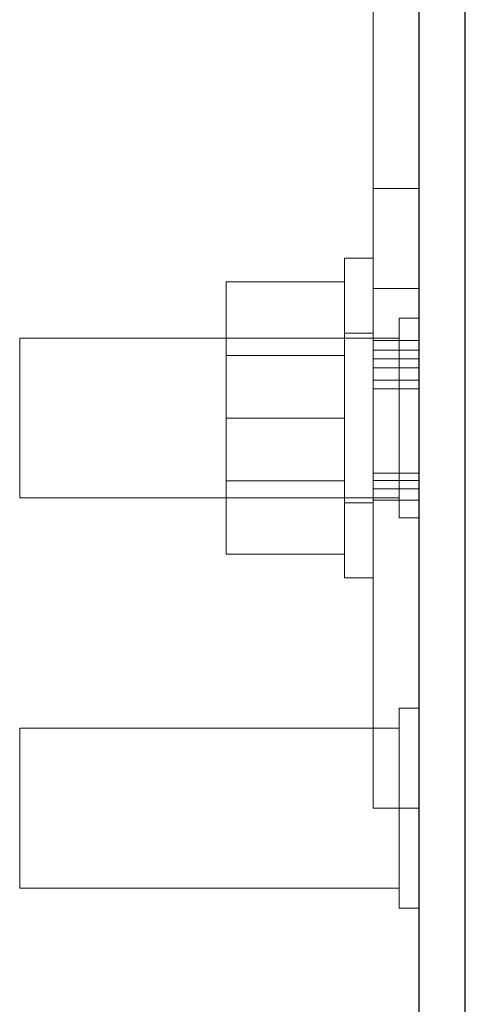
# Model space of a CAD drawing. Header units: inches. Extents: x 0.2 to 10.8, y 0.2 to 8.2.
# Tile 14 of 86: x 4.5397 to 4.6094, y 1.9398 to 2.0938. Entities that reach past the tile are written whole.
import ezdxf

# ---------------------------------------------------------------- set-up
doc = ezdxf.new("R2010")
doc.units = ezdxf.units.IN
doc.header["$MEASUREMENT"] = 0
doc.linetypes.add('HIDDEN', pattern=[0.075, 0.05, -0.025])
doc.layers.add('SLD-0', color=179, linetype='Continuous')

msp = doc.modelspace()

# ---------------------------------------------------------------- linework, layer by layer
at = {"layer": 'SLD-0', "linetype": 'Continuous', "lineweight": 25}
for p, q in [((4.602207, 1.359887), (4.602207, 2.119)), ((4.609407, 1.359887), (4.609407, 2.118996))]:
    msp.add_line(p, q, dxfattribs=at)
at = {"layer": 'SLD-0', "linetype": 'HIDDEN', "lineweight": 18}
for p, q in [((4.595007, 2.036037), (4.595007, 2.101587)), ((4.602207, 2.067362), (4.595007, 2.067362)), ((4.590507, 2.006487), (4.590507, 2.056487)), ((4.595007, 2.056487), (4.590507, 2.056487)), ((4.590507, 2.052787), (4.572007, 2.052787)), ((4.572007, 2.052787), (4.572007, 2.031487)), ((4.602207, 2.051737), (4.595007, 2.051737)), ((4.602207, 2.051737), (4.595007, 2.051737)), ((4.602207, 2.051737), (4.595007, 2.051737)), ((4.602207, 2.051737), (4.595007, 2.051737)), ((4.602207, 2.051737), (4.595007, 2.051737)), ((4.602207, 2.051737), (4.595007, 2.051737)), ((4.602207, 2.051737), (4.595007, 2.051737)), ((4.602207, 2.051737), (4.595007, 2.051737)), ((4.599082, 2.047112), (4.599082, 2.031487)), ((4.602207, 2.047112), (4.599082, 2.047112)), ((4.595007, 2.044737), (4.590507, 2.044737)), ((4.539707, 2.043987), (4.539707, 2.031487)), ((4.599082, 2.043987), (4.539707, 2.043987)), ((4.602207, 2.043632), (4.595007, 2.043632)), ((4.602207, 2.04209), (4.595007, 2.04209)), ((4.590507, 2.041282), (4.572007, 2.041282)), ((4.602207, 2.04073), (4.595007, 2.04073)), ((4.602207, 2.039346), (4.595007, 2.039346)), ((4.602207, 2.037405), (4.595007, 2.037405)), ((4.602207, 2.037405), (4.595007, 2.037405)), ((4.595007, 2.036037), (4.602207, 2.036037)), ((4.595007, 2.036037), (4.595007, 1.970487)), ((4.539707, 2.031487), (4.539707, 2.018987)), ((4.590507, 2.031487), (4.572007, 2.031487)), ((4.572007, 2.031487), (4.572007, 2.010187)), ((4.599082, 2.031487), (4.599082, 2.015862)), ((4.572007, 2.021692), (4.590507, 2.021692)), ((4.602207, 2.022859), (4.595007, 2.022859)), ((4.602207, 2.021744), (4.595007, 2.021744)), ((4.595007, 2.020437), (4.602207, 2.020437)), ((4.539707, 2.018987), (4.599082, 2.018987)), ((4.595007, 2.018631), (4.602207, 2.018631)), ((4.590507, 2.018237), (4.595007, 2.018237)), ((4.599082, 2.015862), (4.602207, 2.015862)), ((4.590507, 2.010187), (4.572007, 2.010187)), ((4.590507, 2.006487), (4.595007, 2.006487)), ((4.599082, 1.986112), (4.599082, 1.970487)), ((4.602207, 1.986112), (4.599082, 1.986112)), ((4.539707, 1.982987), (4.539707, 1.970487)), ((4.599082, 1.982987), (4.539707, 1.982987)), ((4.539707, 1.970487), (4.539707, 1.957987)), ((4.602207, 1.970487), (4.595007, 1.970487)), ((4.599082, 1.970487), (4.599082, 1.954862)), ((4.539707, 1.957987), (4.599082, 1.957987)), ((4.599082, 1.954862), (4.602207, 1.954862))]:
    msp.add_line(p, q, dxfattribs=at)

doc.saveas('drawing.dxf')
